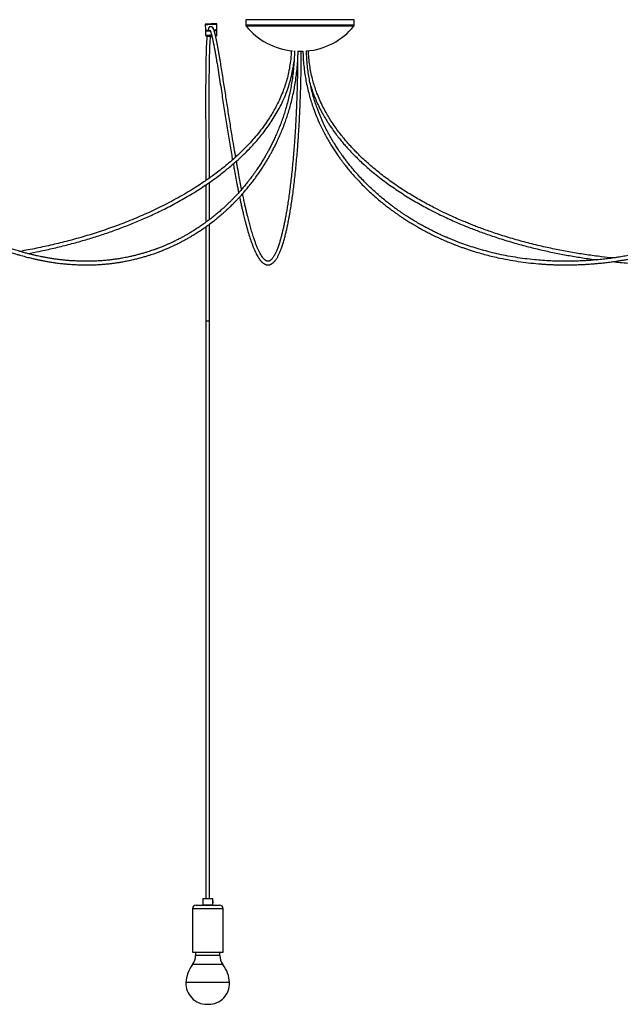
# Model space of a CAD drawing. Header units: millimetres. Extents: x 371 to 997, y 409 to 681.
# Tile 7 of 14: x 671 to 713, y 409 to 477. Entities that reach past the tile are written whole.
import ezdxf

# ---------------------------------------------------------------- set-up
doc = ezdxf.new("R2010")
doc.units = ezdxf.units.MM

msp = doc.modelspace()

# ---------------------------------------------------------------- linework, layer by layer
at = {"color": 7, "linetype": 'Continuous', "lineweight": 25}
for p, q in [((686.782, 476.756), (686.782, 476.37)), ((694.282, 476.756), (686.782, 476.756)), ((694.282, 476.37), (694.282, 476.756)), ((683.96, 476.437), (683.971, 476.037)), ((683.977, 475.995), (683.986, 475.699)), ((684.034, 476.005), (684.021, 475.997)), ((684.034, 476.017), (684.034, 476.005)), ((684.178, 475.994), (684.212, 475.996)), ((684.209, 476.137), (684.207, 476.135)), ((684.21, 476.036), (684.207, 476.135)), ((684.21, 476.087), (684.209, 476.137)), ((684.211, 476.088), (684.21, 476.087)), ((684.211, 476.036), (684.21, 476.036)), ((684.214, 475.995), (684.211, 476.088)), ((684.211, 476.036), (684.211, 476.039)), ((684.212, 476.024), (684.213, 476.012)), ((684.212, 475.995), (684.212, 475.996)), ((684.709, 476.049), (684.709, 476.054)), ((684.737, 476.034), (684.709, 476.049)), ((684.737, 476.028), (684.736, 476.056)), ((684.736, 476.056), (684.737, 476.034)), ((684.771, 476.06), (684.759, 476.46)), ((684.776, 475.722), (684.768, 476.019)), ((684.053, 475.626), (684.05, 475.627)), ((684.716, 475.646), (684.712, 475.645)), ((690.095, 474.588), (690.145, 474.585)), ((690.395, 474.574), (690.467, 474.574)), ((690.467, 474.574), (690.598, 474.574)), ((690.598, 474.574), (690.734, 474.576)), ((684.011, 455.901), (684.261, 455.901)), ((684.014, 455.901), (684.014, 415.901)), ((684.259, 415.901), (684.259, 455.901)), ((683.811, 415.901), (683.786, 415.876)), ((683.786, 415.876), (683.786, 415.476)), ((683.843, 415.876), (683.786, 415.876)), ((683.811, 415.901), (683.864, 415.901)), ((684.486, 415.876), (683.843, 415.876)), ((683.864, 415.901), (684.461, 415.901)), ((684.486, 415.876), (684.461, 415.901)), ((684.486, 415.476), (684.486, 415.876)), ((683.074, 415.201), (683.074, 412.201)), ((683.324, 415.451), (683.456, 415.451)), ((683.456, 415.451), (684.949, 415.451)), ((683.786, 415.476), (683.811, 415.451)), ((683.786, 415.476), (683.843, 415.476)), ((683.843, 415.476), (684.486, 415.476)), ((684.461, 415.451), (684.486, 415.476)), ((684.49, 415.676), (684.486, 415.702)), ((685.199, 412.201), (685.199, 415.201)), ((683.074, 412.201), (683.247, 412.201)), ((683.247, 412.201), (685.199, 412.201)), ((683.299, 412.201), (683.299, 411.966)), ((684.974, 411.966), (684.974, 412.201)), ((684.071, 408.581), (684.202, 408.581))]:
    msp.add_line(p, q, dxfattribs=at)
at = {"color": 8, "linetype": 'Continuous', "lineweight": 25}
for p, q in [((694.282, 476.37), (686.782, 476.37)), ((694.26, 476.306), (686.805, 476.306)), ((684.369, 475.701), (684.406, 475.702)), ((683.247, 415.201), (683.074, 415.201)), ((685.199, 415.201), (683.247, 415.201)), ((684.974, 411.966), (683.299, 411.966)), ((685.189, 411.329), (683.083, 411.329)), ((685.649, 410.082), (682.624, 410.082))]:
    msp.add_line(p, q, dxfattribs=at)
at = {"color": 7, "linetype": 'Continuous', "lineweight": 25, "flags": 128}
for points in [[(684.372, 476.458), (684.286, 476.456), (684.203, 476.453), (684.127, 476.449), (684.063, 476.446), (684.012, 476.443), (683.978, 476.44), (683.961, 476.438), (683.963, 476.436), (683.984, 476.434), (684.022, 476.434), (684.076, 476.434), (684.143, 476.434), (684.22, 476.436), (684.304, 476.438), (684.391, 476.44), (684.476, 476.443), (684.555, 476.446), (684.625, 476.449), (684.683, 476.453), (684.726, 476.456), (684.752, 476.458), (684.759, 476.46), (684.748, 476.462), (684.718, 476.463), (684.672, 476.463), (684.611, 476.463), (684.538, 476.462), (684.457, 476.46), (684.372, 476.458)], [(684.034, 476.002), (684.029, 476.002), (683.995, 475.999), (683.979, 475.996), (683.981, 475.994), (684.001, 475.993), (684.039, 475.992), (684.092, 475.992), (684.158, 475.993), (684.235, 475.994), (684.311, 475.996)], [(684.357, 476.447), (684.329, 476.446), (684.305, 476.446), (684.289, 476.446), (684.285, 476.446), (684.291, 476.447), (684.308, 476.448), (684.333, 476.449), (684.362, 476.45), (684.39, 476.451), (684.414, 476.451), (684.43, 476.451), (684.434, 476.451), (684.428, 476.45), (684.411, 476.449), (684.386, 476.448), (684.357, 476.447)], [(684.579, 476.005), (684.635, 476.008), (684.693, 476.011), (684.735, 476.014), (684.76, 476.017), (684.768, 476.019), (684.756, 476.02), (684.727, 476.021), (684.727, 476.021)]]:
    msp.add_lwpolyline(points, dxfattribs=at)
at = {"color": 8, "linetype": 'Continuous', "lineweight": 25, "flags": 128}
msp.add_lwpolyline([(684.712, 475.645), (684.701, 475.644), (684.679, 475.642)], dxfattribs=at)
at = {"color": 7, "linetype": 'Continuous', "lineweight": 25}
for centre, radius, start, end in [((684.103, 477.914), 1.882, 265.99015, 273.26072), ((684.004, 488.187), 12.194, 270.90566, 271.44248), ((684.533, 477.993), 1.947, 270.79911, 277.01068), ((686.882, 476.37), 0.1, 180, 219.35404), ((690.467, 479.309), 4.736, 219.35404, 264.37506), ((690.598, 479.309), 4.736, 274.67311, 320.64596), ((694.182, 476.37), 0.1, 320.64596, 0), ((683.324, 415.201), 0.25, 90, 180), ((684.949, 415.201), 0.25, 0, 90), ((682.249, 411.966), 1.05, 322.63184, 0), ((686.024, 411.966), 1.05, 180, 217.36816), ((684.875, 409.96), 2.255, 142.63184, 176.89623), ((683.397, 409.96), 2.255, 3.10377, 37.36816), ((684.071, 410.029), 1.448, 177.87986, 270), ((684.202, 410.029), 1.448, 270, 2.12014)]:
    msp.add_arc(centre, radius, start, end, dxfattribs=at)
at = {"color": 8, "linetype": 'Continuous', "lineweight": 25}
for centre, radius, start, end in [((684.159, 479.236), 3.541, 267.19405, 273.39814), ((684.168, 481.529), 5.904, 268.88698, 272.48723), ((684.656, 476.456), 0.744, 270.48839, 279.33876), ((684.226, 415.676), 0.264, 359.9045, 10.13027)]:
    msp.add_arc(centre, radius, start, end, dxfattribs=at)
at = {"color": 7, "linetype": 'Continuous', "lineweight": 25}
for points, knots in [([(649.388, 476.015), (649.407, 476.014), (649.457, 476.009), (649.531, 475.995), (649.622, 475.974), (649.724, 475.945), (649.847, 475.903), (649.985, 475.847), (650.141, 475.776), (650.306, 475.69), (650.475, 475.594), (650.638, 475.494), (650.795, 475.392), (650.942, 475.292), (651.13, 475.159), (651.368, 474.98), (651.663, 474.748), (651.97, 474.495), (652.424, 474.106), (653.011, 473.579), (653.73, 472.907), (654.627, 472.049), (655.708, 471), (656.978, 469.78), (658.011, 468.811), (658.805, 468.088), (659.357, 467.595), (659.912, 467.11), (660.47, 466.634), (661.039, 466.162), (661.626, 465.688), (662.156, 465.275), (662.623, 464.922), (663.016, 464.632), (663.398, 464.356), (663.757, 464.105), (664.063, 463.895), (664.32, 463.723), (664.532, 463.583), (664.735, 463.451), (664.942, 463.319), (665.173, 463.174), (665.432, 463.015), (665.72, 462.842), (666.035, 462.658), (666.372, 462.467), (666.724, 462.274), (667.082, 462.084), (667.415, 461.915), (667.722, 461.764), (668.003, 461.631), (668.284, 461.501), (668.565, 461.377), (668.846, 461.257), (669.122, 461.143), (669.382, 461.04), (669.614, 460.951), (669.81, 460.879), (669.972, 460.821), (670.089, 460.779), (670.174, 460.75), (670.246, 460.725), (670.333, 460.696), (670.441, 460.66), (670.575, 460.617), (670.738, 460.565), (670.925, 460.508), (671.12, 460.451), (671.312, 460.397), (671.497, 460.347), (671.675, 460.301), (671.845, 460.258), (672.032, 460.213), (672.233, 460.168), (672.456, 460.12), (672.687, 460.074), (672.936, 460.027), (673.205, 459.982), (673.494, 459.937), (673.769, 459.901), (674.027, 459.87), (674.262, 459.846), (674.495, 459.826), (674.713, 459.81), (674.914, 459.798), (675.094, 459.79), (675.252, 459.785), (675.382, 459.781), (675.479, 459.779), (675.557, 459.778), (675.634, 459.778), (675.729, 459.777), (675.847, 459.778), (675.986, 459.78), (676.147, 459.783), (676.323, 459.789), (676.505, 459.798), (676.683, 459.808), (676.854, 459.821), (677.059, 459.838), (677.294, 459.861), (677.554, 459.891), (677.805, 459.925), (678.064, 459.965), (678.343, 460.013), (678.645, 460.072), (678.94, 460.136), (679.224, 460.204), (679.491, 460.274), (679.754, 460.348), (679.998, 460.422), (680.209, 460.49), (680.383, 460.549), (680.522, 460.598), (680.629, 460.636), (680.723, 460.672), (680.829, 460.711), (680.954, 460.76), (681.101, 460.819), (681.266, 460.887), (681.447, 460.965), (681.636, 461.049), (681.82, 461.134), (682.025, 461.233), (682.248, 461.345), (682.485, 461.47), (682.713, 461.596), (682.949, 461.731), (683.207, 461.886), (683.49, 462.064), (683.796, 462.268), (684.125, 462.499), (684.442, 462.736), (684.73, 462.963), (684.974, 463.165), (685.191, 463.351), (685.381, 463.521), (685.545, 463.672), (685.687, 463.806), (685.817, 463.932), (685.945, 464.059), (686.079, 464.196), (686.226, 464.348), (686.387, 464.522), (686.567, 464.721), (686.763, 464.948), (686.977, 465.204), (687.196, 465.48), (687.414, 465.769), (687.62, 466.053), (687.811, 466.332), (687.984, 466.595), (688.14, 466.842), (688.279, 467.073), (688.403, 467.287), (688.522, 467.499), (688.642, 467.721), (688.772, 467.971), (688.909, 468.248), (689.054, 468.56), (689.207, 468.907), (689.365, 469.294), (689.51, 469.681), (689.642, 470.066), (689.761, 470.442), (689.879, 470.855), (689.993, 471.306), (690.094, 471.767), (690.181, 472.234), (690.254, 472.705), (690.316, 473.207), (690.362, 473.745), (690.39, 474.211), (690.394, 474.498), (690.395, 474.594)], [0, 0, 0, 0, 0.001384, 0.003475, 0.005125, 0.00777, 0.010488, 0.01362, 0.017275, 0.02122, 0.024954, 0.029007, 0.032617, 0.035906, 0.039323, 0.045809, 0.052812, 0.060269, 0.067791, 0.085501, 0.10282, 0.120211, 0.151185, 0.182162, 0.213175, 0.226433, 0.239712, 0.252999, 0.26627, 0.279662, 0.293541, 0.307925, 0.317036, 0.326339, 0.335422, 0.343744, 0.351285, 0.356655, 0.361531, 0.365949, 0.370619, 0.375799, 0.381801, 0.388375, 0.395526, 0.403258, 0.41135, 0.41943, 0.427489, 0.433805, 0.440107, 0.446393, 0.452663, 0.458916, 0.465151, 0.471123, 0.476225, 0.480565, 0.484141, 0.486952, 0.488326, 0.489794, 0.491713, 0.494084, 0.496906, 0.50059, 0.504836, 0.509227, 0.513453, 0.517512, 0.521405, 0.525131, 0.52869, 0.533637, 0.538314, 0.543317, 0.548747, 0.554606, 0.560892, 0.567605, 0.572557, 0.577716, 0.582949, 0.587716, 0.591961, 0.596021, 0.599453, 0.602259, 0.604439, 0.605768, 0.60738, 0.609447, 0.611967, 0.615006, 0.618516, 0.622477, 0.626472, 0.63033, 0.634051, 0.637635, 0.643696, 0.649323, 0.654569, 0.660124, 0.666197, 0.672785, 0.679881, 0.685493, 0.691381, 0.697407, 0.702797, 0.70743, 0.711314, 0.714294, 0.716617, 0.718365, 0.720586, 0.723597, 0.726706, 0.730356, 0.734538, 0.738831, 0.742935, 0.74685, 0.752625, 0.757945, 0.762814, 0.768109, 0.773968, 0.780426, 0.787468, 0.795077, 0.803231, 0.809621, 0.815387, 0.820537, 0.825082, 0.829036, 0.832407, 0.835385, 0.838512, 0.841794, 0.845314, 0.84936, 0.853855, 0.858853, 0.864336, 0.870286, 0.875975, 0.88162, 0.886836, 0.891636, 0.896033, 0.900038, 0.903661, 0.906913, 0.910645, 0.914564, 0.918912, 0.923674, 0.928835, 0.93438, 0.940422, 0.945083, 0.950096, 0.955454, 0.961156, 0.967207, 0.972524, 0.978107, 0.983979, 0.99017, 0.996722, 1, 1, 1, 1]), ([(690.145, 474.606), (690.144, 474.507), (690.14, 474.217), (690.112, 473.75), (690.065, 473.216), (690.003, 472.717), (689.93, 472.25), (689.843, 471.788), (689.742, 471.332), (689.628, 470.886), (689.51, 470.478), (689.392, 470.107), (689.261, 469.729), (689.117, 469.348), (688.961, 468.968), (688.81, 468.627), (688.666, 468.321), (688.531, 468.049), (688.403, 467.803), (688.277, 467.571), (688.143, 467.336), (687.995, 467.085), (687.827, 466.812), (687.636, 466.519), (687.423, 466.207), (687.194, 465.891), (686.962, 465.586), (686.738, 465.307), (686.528, 465.057), (686.334, 464.836), (686.158, 464.642), (686.001, 464.475), (685.86, 464.329), (685.728, 464.196), (685.602, 464.072), (685.467, 463.941), (685.31, 463.794), (685.12, 463.622), (684.899, 463.429), (684.647, 463.218), (684.37, 462.996), (684.083, 462.779), (683.803, 462.577), (683.538, 462.396), (683.288, 462.232), (683.053, 462.085), (682.835, 461.954), (682.628, 461.835), (682.42, 461.719), (682.197, 461.6), (681.954, 461.477), (681.725, 461.365), (681.512, 461.267), (681.326, 461.184), (681.148, 461.108), (680.989, 461.043), (680.853, 460.989), (680.743, 460.946), (680.658, 460.914), (680.587, 460.888), (680.515, 460.861), (680.429, 460.83), (680.311, 460.789), (680.159, 460.737), (679.968, 460.675), (679.746, 460.607), (679.503, 460.537), (679.253, 460.47), (679.009, 460.409), (678.728, 460.345), (678.416, 460.281), (678.081, 460.221), (677.773, 460.173), (677.474, 460.133), (677.162, 460.098), (676.882, 460.073), (676.639, 460.056), (676.441, 460.045), (676.242, 460.036), (676.054, 460.031), (675.899, 460.028), (675.776, 460.028), (675.682, 460.028), (675.605, 460.028), (675.541, 460.029), (675.465, 460.03), (675.36, 460.032), (675.215, 460.036), (675.036, 460.043), (674.825, 460.054), (674.582, 460.07), (674.319, 460.092), (674.05, 460.119), (673.79, 460.15), (673.528, 460.185), (673.267, 460.225), (673.008, 460.268), (672.768, 460.313), (672.545, 460.357), (672.332, 460.402), (672.107, 460.453), (671.858, 460.512), (671.583, 460.582), (671.332, 460.651), (671.11, 460.714), (670.93, 460.768), (670.76, 460.82), (670.609, 460.868), (670.481, 460.91), (670.375, 460.946), (670.291, 460.974), (670.217, 461), (670.14, 461.026), (670.05, 461.058), (669.932, 461.101), (669.783, 461.155), (669.6, 461.224), (669.393, 461.304), (669.169, 461.394), (668.937, 461.49), (668.702, 461.59), (668.331, 461.754), (667.821, 461.991), (667.282, 462.262), (666.847, 462.492), (666.522, 462.67), (666.208, 462.847), (665.914, 463.018), (665.642, 463.18), (665.392, 463.332), (665.167, 463.472), (664.967, 463.6), (664.781, 463.719), (664.594, 463.842), (664.393, 463.975), (664.175, 464.121), (663.942, 464.281), (663.693, 464.455), (663.428, 464.643), (663.023, 464.935), (662.492, 465.331), (661.852, 465.828), (661.223, 466.333), (660.601, 466.85), (659.978, 467.383), (659.359, 467.927), (658.743, 468.481), (658.072, 469.097), (657.348, 469.776), (656.57, 470.519), (655.793, 471.267), (655.017, 472.019), (654.24, 472.767), (653.456, 473.508), (652.829, 474.081), (652.36, 474.491), (652.056, 474.749), (651.758, 474.992), (651.473, 475.215), (651.205, 475.413), (650.985, 475.566), (650.801, 475.687), (650.642, 475.786), (650.468, 475.887), (650.286, 475.983), (650.126, 476.059), (649.997, 476.112), (649.9, 476.149), (649.809, 476.18), (649.721, 476.206), (649.628, 476.23), (649.541, 476.248), (649.482, 476.256), (649.459, 476.259)], [0, 0, 0, 0, 0.00341, 0.009958, 0.016141, 0.022001, 0.02757, 0.032873, 0.038905, 0.044587, 0.049922, 0.054909, 0.05954, 0.065539, 0.071063, 0.076198, 0.080929, 0.085237, 0.089108, 0.092912, 0.096755, 0.101093, 0.105943, 0.11132, 0.117245, 0.123613, 0.129956, 0.135843, 0.141254, 0.146264, 0.150738, 0.154661, 0.158104, 0.161364, 0.164463, 0.16748, 0.171397, 0.176015, 0.18135, 0.187416, 0.194233, 0.201212, 0.207814, 0.214019, 0.219815, 0.225298, 0.230334, 0.234922, 0.239587, 0.244682, 0.250214, 0.256187, 0.26033, 0.264664, 0.268806, 0.272405, 0.275457, 0.277958, 0.279808, 0.281191, 0.282727, 0.284672, 0.287027, 0.29063, 0.294908, 0.299866, 0.305489, 0.31116, 0.316584, 0.321758, 0.329915, 0.337343, 0.344034, 0.350334, 0.357199, 0.364682, 0.368884, 0.37326, 0.377801, 0.382028, 0.385658, 0.388092, 0.390156, 0.391851, 0.393175, 0.394404, 0.396877, 0.400079, 0.404012, 0.408678, 0.414076, 0.420072, 0.426096, 0.431838, 0.437298, 0.443429, 0.449157, 0.454483, 0.459405, 0.46396, 0.468681, 0.474376, 0.480501, 0.487053, 0.491114, 0.495297, 0.499141, 0.502482, 0.505372, 0.507739, 0.509584, 0.511018, 0.512694, 0.514722, 0.517099, 0.52063, 0.524727, 0.529386, 0.534553, 0.539815, 0.545091, 0.550378, 0.564979, 0.579659, 0.587177, 0.59471, 0.60197, 0.608728, 0.614986, 0.620749, 0.626018, 0.630564, 0.634684, 0.638932, 0.643607, 0.648706, 0.654121, 0.659936, 0.666146, 0.672739, 0.68847, 0.703648, 0.71827, 0.733347, 0.748281, 0.763229, 0.77816, 0.793088, 0.812169, 0.831206, 0.850282, 0.869342, 0.888396, 0.907456, 0.926704, 0.933989, 0.941292, 0.948472, 0.955183, 0.961417, 0.967211, 0.970462, 0.974086, 0.978035, 0.982256, 0.986318, 0.988647, 0.990733, 0.992635, 0.994507, 0.996359, 0.998533, 1, 1, 1, 1]), ([(684.006, 476.032), (684.011, 476.03), (684.02, 476.025), (684.029, 476.02), (684.034, 476.017)], [0, 0, 0, 0, 0.50001, 1, 1, 1, 1]), ([(684.009, 476.032), (684.011, 476.032), (684.014, 476.032), (684.056, 476.034), (684.071, 476.034)], [0, 0, 0, 0, 0.626925, 1, 1, 1, 1]), ([(684.036, 476.017), (684.039, 476.017), (684.047, 476.018), (684.115, 476.02), (684.182, 476.023), (684.212, 476.024)], [0, 0, 0, 0, 0.334664, 0.698123, 1, 1, 1, 1]), ([(684.036, 476.005), (684.04, 476.005), (684.047, 476.005), (684.115, 476.008), (684.182, 476.01), (684.213, 476.012)], [0, 0, 0, 0, 0.336623, 0.699012, 1, 1, 1, 1]), ([(684.207, 476.135), (684.208, 476.152), (684.21, 476.184), (684.232, 476.228), (684.267, 476.263), (684.313, 476.286), (684.363, 476.291), (684.412, 476.281), (684.454, 476.257), (684.487, 476.219), (684.504, 476.179), (684.506, 476.153), (684.507, 476.144)], [0, 0, 0, 0, 0.102127, 0.204073, 0.310644, 0.420771, 0.526107, 0.626269, 0.727938, 0.835561, 0.945489, 1, 1, 1, 1]), ([(684.209, 476.137), (684.21, 476.153), (684.212, 476.185), (684.232, 476.227), (684.254, 476.248), (684.265, 476.258)], [0, 0, 0, 0, 0.3388093, 0.6768166, 1, 1, 1, 1]), ([(684.211, 476.039), (684.211, 476.038), (684.211, 476.036), (684.212, 476.03), (684.212, 476.027), (684.212, 476.024)], [0, 0, 0, 0, 0.249999, 0.499998, 1, 1, 1, 1]), ([(684.213, 476.012), (684.213, 476.009), (684.213, 476.005), (684.212, 476), (684.212, 475.997), (684.212, 475.996)], [0, 0, 0, 0, 0.499995, 0.749997, 1, 1, 1, 1]), ([(686.073, 467.248), (686.067, 467.28), (686.023, 467.531), (685.941, 468.02), (685.81, 468.811), (685.663, 469.726), (685.501, 470.76), (685.339, 471.805), (685.177, 472.846), (685.054, 473.615), (684.97, 474.118), (684.926, 474.377), (684.881, 474.635), (684.834, 474.891), (684.786, 475.139), (684.747, 475.335), (684.716, 475.478), (684.694, 475.574), (684.674, 475.659), (684.655, 475.736), (684.638, 475.801), (684.621, 475.863), (684.603, 475.922), (684.583, 475.986), (684.56, 476.05), (684.536, 476.108), (684.511, 476.155), (684.489, 476.19), (684.468, 476.216), (684.448, 476.234), (684.43, 476.248), (684.4, 476.264), (684.363, 476.274), (684.312, 476.274), (684.264, 476.257), (684.241, 476.232), (684.234, 476.224)], [0, 0, 0, 0, 0.010293, 0.081071, 0.151912, 0.252955, 0.3542, 0.45526, 0.556404, 0.657622, 0.684338, 0.71124, 0.738973, 0.767318, 0.796015, 0.824378, 0.838049, 0.850666, 0.86229, 0.872977, 0.883347, 0.891508, 0.900874, 0.911332, 0.922755, 0.934915, 0.945778, 0.954446, 0.961447, 0.966902, 0.971021, 0.974615, 0.979556, 0.985687, 0.995537, 1, 1, 1, 1]), ([(684.286, 476.274), (684.284, 476.272), (684.267, 476.262), (684.249, 476.239), (684.242, 476.216), (684.24, 476.208)], [0, 0, 0, 0, 0.100424, 0.716382, 1, 1, 1, 1]), ([(684.288, 476.275), (684.284, 476.273), (684.274, 476.266), (684.268, 476.256), (684.263, 476.249)], [0, 0, 0, 0, 0.317769, 1, 1, 1, 1]), ([(684.298, 476.032), (684.298, 476.032), (684.294, 476.033), (684.304, 476.019), (684.314, 475.992), (684.333, 475.944), (684.356, 475.877), (684.382, 475.792), (684.406, 475.7), (684.43, 475.607), (684.45, 475.52), (684.468, 475.442), (684.484, 475.369), (684.502, 475.284), (684.524, 475.175), (684.552, 475.037), (684.585, 474.862), (684.624, 474.649), (684.668, 474.401), (684.712, 474.145), (684.775, 473.768), (684.858, 473.263), (684.958, 472.626), (685.085, 471.812), (685.238, 470.823), (685.418, 469.675), (685.568, 468.738), (685.689, 468.007), (685.774, 467.505), (685.829, 467.191), (685.853, 467.053)], [0, 0, 0, 0, 0.00131, 0.012735, 0.025364, 0.039258, 0.054523, 0.070572, 0.086326, 0.100685, 0.113416, 0.124319, 0.133402, 0.142496, 0.15789, 0.17471, 0.193042, 0.220014, 0.247836, 0.275617, 0.303208, 0.367575, 0.431853, 0.496072, 0.610786, 0.725386, 0.840147, 0.897408, 0.95477, 1, 1, 1, 1]), ([(684.566, 476.031), (684.579, 476.032), (684.629, 476.036), (684.689, 476.042), (684.702, 476.047), (684.709, 476.049)], [0, 0, 0, 0, 0.145344, 0.572672, 1, 1, 1, 1]), ([(684.572, 476.015), (684.589, 476.016), (684.648, 476.02), (684.715, 476.027), (684.729, 476.032), (684.737, 476.034)], [0, 0, 0, 0, 0.173714, 0.586857, 1, 1, 1, 1]), ([(684.574, 476.009), (684.591, 476.01), (684.649, 476.014), (684.709, 476.021), (684.745, 476.026), (684.736, 476.028), (684.735, 476.028)], [0, 0, 0, 0, 0.162544, 0.565412, 0.968281, 1, 1, 1, 1]), ([(684.717, 476.015), (684.719, 476.017), (684.725, 476.021), (684.731, 476.024), (684.736, 476.027)], [0, 0, 0, 0, 0.3079339, 1, 1, 1, 1]), ([(690.733, 474.582), (690.735, 474.504), (690.739, 474.247), (690.768, 473.825), (690.818, 473.326), (690.883, 472.86), (690.967, 472.392), (691.068, 471.927), (691.187, 471.469), (691.313, 471.045), (691.47, 470.575), (691.67, 470.051), (691.923, 469.474), (692.165, 468.987), (692.383, 468.583), (692.57, 468.259), (692.758, 467.953), (692.943, 467.666), (693.118, 467.409), (693.275, 467.187), (693.408, 467.006), (693.532, 466.842), (693.677, 466.654), (693.863, 466.423), (694.095, 466.146), (694.351, 465.856), (694.631, 465.554), (694.932, 465.244), (695.266, 464.92), (695.615, 464.599), (695.963, 464.297), (696.272, 464.043), (696.539, 463.833), (696.766, 463.659), (696.975, 463.505), (697.166, 463.368), (697.344, 463.244), (697.533, 463.115), (697.75, 462.971), (698.007, 462.806), (698.294, 462.63), (698.588, 462.456), (698.886, 462.287), (699.184, 462.125), (699.487, 461.968), (699.78, 461.822), (700.046, 461.695), (700.283, 461.587), (700.489, 461.495), (700.666, 461.419), (700.821, 461.354), (700.97, 461.292), (701.131, 461.228), (701.316, 461.155), (701.527, 461.076), (701.757, 460.991), (702.002, 460.906), (702.258, 460.82), (702.577, 460.717), (702.967, 460.6), (703.426, 460.474), (703.896, 460.356), (704.456, 460.23), (705.099, 460.105), (705.819, 459.991), (706.529, 459.902), (707.083, 459.852), (707.488, 459.823), (707.741, 459.808), (707.996, 459.796), (708.249, 459.787), (708.488, 459.782), (708.702, 459.778), (708.882, 459.777), (709.028, 459.778), (709.141, 459.778), (709.241, 459.779), (709.346, 459.781), (709.476, 459.784), (709.631, 459.788), (709.811, 459.794), (710.031, 459.803), (710.293, 459.816), (710.595, 459.835), (710.908, 459.859), (711.254, 459.89), (711.615, 459.928), (711.986, 459.972), (712.321, 460.017), (712.62, 460.061), (712.89, 460.104), (713.15, 460.147), (713.422, 460.196), (713.72, 460.252), (714.045, 460.318), (714.397, 460.394), (714.775, 460.48), (715.18, 460.579), (715.678, 460.709), (716.247, 460.869), (716.865, 461.057), (717.441, 461.245), (717.887, 461.4), (718.212, 461.518), (718.423, 461.596), (718.612, 461.667), (718.774, 461.729), (718.908, 461.781), (719.019, 461.825), (719.124, 461.867), (719.243, 461.914), (719.399, 461.978), (719.598, 462.059), (719.842, 462.162), (720.12, 462.281), (720.42, 462.413), (720.729, 462.552), (721.212, 462.775), (721.859, 463.086), (722.661, 463.493), (723.439, 463.909), (724.204, 464.337), (724.964, 464.78), (725.721, 465.239), (726.613, 465.8), (727.641, 466.475), (728.564, 467.109), (729.24, 467.587), (729.66, 467.887), (730.049, 468.169), (730.391, 468.42), (730.696, 468.645), (730.981, 468.856), (731.277, 469.078), (731.593, 469.316), (731.929, 469.571), (732.306, 469.858), (732.719, 470.176), (733.163, 470.519), (733.609, 470.864), (734.114, 471.257), (734.678, 471.696), (735.298, 472.177), (735.909, 472.648), (736.507, 473.104), (736.998, 473.471), (737.381, 473.753), (737.659, 473.954), (737.932, 474.148), (738.213, 474.344), (738.514, 474.549), (738.842, 474.765), (739.183, 474.981), (739.518, 475.182), (739.83, 475.358), (740.117, 475.508), (740.383, 475.636), (740.643, 475.749), (740.881, 475.839), (741.102, 475.91), (741.298, 475.961), (741.46, 475.994), (741.557, 476.005), (741.588, 476.008)], [0, 0, 0, 0, 0.0026786, 0.0087827, 0.0145318, 0.01996, 0.0250934, 0.0311237, 0.036747, 0.0419772, 0.0470814, 0.0548283, 0.06275, 0.0708715, 0.0757598, 0.0807278, 0.0856635, 0.0901333, 0.0945894, 0.0983386, 0.1013598, 0.1039492, 0.1068954, 0.1113646, 0.1165071, 0.1223202, 0.1280966, 0.1344449, 0.1413845, 0.1487987, 0.15585, 0.162371, 0.16718, 0.1716254, 0.1756976, 0.1793883, 0.18269, 0.1859454, 0.1902707, 0.1951345, 0.2005465, 0.2065172, 0.2117031, 0.2172589, 0.2230932, 0.2285336, 0.2334419, 0.2377354, 0.2414986, 0.2447253, 0.2474099, 0.2499463, 0.2528133, 0.2561614, 0.2599946, 0.2642144, 0.2686145, 0.2731903, 0.2779429, 0.2857712, 0.2940432, 0.3024725, 0.3107522, 0.3238327, 0.3364863, 0.3488136, 0.3612653, 0.365688, 0.3701309, 0.3745937, 0.379076, 0.3834418, 0.3871749, 0.3903216, 0.3928806, 0.3948509, 0.396284, 0.398122, 0.4003993, 0.4031163, 0.4062736, 0.4098716, 0.4146788, 0.4200996, 0.4257741, 0.4311498, 0.438299, 0.4448225, 0.4507194, 0.4559888, 0.4606304, 0.4649747, 0.4697562, 0.4750216, 0.4807701, 0.4870005, 0.4937114, 0.5009006, 0.50854, 0.5202895, 0.5313288, 0.5416587, 0.551281, 0.5553629, 0.5592505, 0.5626772, 0.5656073, 0.5680422, 0.5699526, 0.5716397, 0.5737769, 0.5763995, 0.5801528, 0.5845895, 0.5897059, 0.5953701, 0.6010374, 0.6066464, 0.6219135, 0.6367256, 0.6510873, 0.6653178, 0.6795881, 0.6938822, 0.7081841, 0.7303607, 0.7527427, 0.7614436, 0.7695815, 0.7771278, 0.7840958, 0.7895639, 0.7949494, 0.8007439, 0.8069391, 0.8135194, 0.820467, 0.8290962, 0.8378902, 0.8466583, 0.8553873, 0.867762, 0.8799856, 0.8920106, 0.9037889, 0.9152013, 0.9208134, 0.9262199, 0.9314238, 0.936679, 0.9425015, 0.9488322, 0.9555805, 0.9619631, 0.9678699, 0.9732124, 0.9780335, 0.9826446, 0.9876053, 0.9911409, 0.9947542, 0.9983119, 1, 1, 1, 1]), ([(741.586, 476.26), (741.556, 476.257), (741.415, 476.242), (741.164, 476.189), (740.843, 476.092), (740.539, 475.977), (740.245, 475.848), (739.944, 475.701), (739.617, 475.526), (739.275, 475.329), (738.934, 475.12), (738.613, 474.914), (738.313, 474.715), (738.038, 474.527), (737.78, 474.346), (737.446, 474.109), (737.02, 473.799), (736.495, 473.408), (735.95, 472.995), (735.395, 472.568), (734.645, 471.987), (733.7, 471.251), (732.793, 470.548), (732.12, 470.031), (731.695, 469.707), (731.298, 469.406), (730.929, 469.13), (730.582, 468.871), (730.237, 468.617), (729.874, 468.351), (729.48, 468.065), (728.93, 467.672), (728.232, 467.183), (727.398, 466.615), (726.562, 466.066), (725.726, 465.536), (724.893, 465.028), (724.062, 464.543), (723.229, 464.079), (722.379, 463.628), (721.713, 463.294), (721.236, 463.064), (720.961, 462.934), (720.682, 462.805), (720.4, 462.678), (720.122, 462.555), (719.862, 462.442), (719.631, 462.344), (719.433, 462.262), (719.263, 462.192), (719.121, 462.135), (719.004, 462.088), (718.896, 462.045), (718.778, 461.999), (718.634, 461.943), (718.462, 461.878), (718.241, 461.795), (717.975, 461.698), (717.668, 461.589), (717.331, 461.473), (716.963, 461.352), (716.563, 461.226), (716.143, 461.1), (715.706, 460.976), (715.264, 460.858), (714.81, 460.745), (714.362, 460.642), (713.93, 460.549), (713.538, 460.472), (713.223, 460.414), (712.973, 460.371), (712.765, 460.337), (712.543, 460.302), (712.298, 460.267), (711.998, 460.226), (711.636, 460.181), (711.206, 460.136), (710.808, 460.101), (710.462, 460.077), (710.193, 460.061), (709.951, 460.049), (709.739, 460.041), (709.557, 460.036), (709.405, 460.032), (709.281, 460.03), (709.179, 460.029), (709.075, 460.028), (708.949, 460.027), (708.79, 460.028), (708.599, 460.03), (708.38, 460.034), (708.145, 460.041), (707.607, 460.063), (706.931, 460.111), (706.114, 460.204), (705.445, 460.301), (704.794, 460.416), (704.161, 460.55), (703.556, 460.697), (702.965, 460.86), (702.407, 461.032), (701.962, 461.183), (701.623, 461.306), (701.389, 461.395), (701.186, 461.475), (701.02, 461.542), (700.869, 461.605), (700.711, 461.671), (700.524, 461.753), (700.306, 461.851), (700.057, 461.967), (699.779, 462.101), (699.479, 462.253), (699.176, 462.413), (698.859, 462.589), (698.541, 462.772), (698.229, 462.962), (697.968, 463.127), (697.755, 463.267), (697.582, 463.383), (697.417, 463.498), (697.246, 463.618), (697.059, 463.753), (696.856, 463.905), (696.625, 464.082), (696.368, 464.287), (696.083, 464.524), (695.783, 464.785), (695.481, 465.062), (695.164, 465.367), (694.849, 465.686), (694.544, 466.014), (694.277, 466.318), (694.046, 466.593), (693.85, 466.839), (693.702, 467.031), (693.585, 467.187), (693.482, 467.328), (693.362, 467.497), (693.217, 467.707), (693.047, 467.964), (692.858, 468.266), (692.665, 468.592), (692.479, 468.929), (692.248, 469.375), (691.986, 469.939), (691.749, 470.536), (691.576, 471.043), (691.447, 471.466), (691.326, 471.921), (691.223, 472.385), (691.138, 472.851), (691.07, 473.317), (691.019, 473.818), (690.989, 474.248), (690.985, 474.512), (690.983, 474.597)], [0, 0, 0, 0, 0.001532, 0.007284, 0.013063, 0.018545, 0.02364, 0.029065, 0.035123, 0.041872, 0.048317, 0.054458, 0.060219, 0.065534, 0.070372, 0.075195, 0.084922, 0.095295, 0.106038, 0.117, 0.128145, 0.150426, 0.173015, 0.181893, 0.190262, 0.198083, 0.205328, 0.21197, 0.218482, 0.225573, 0.233258, 0.241548, 0.257683, 0.273835, 0.289876, 0.305804, 0.321717, 0.337318, 0.35287, 0.368645, 0.384963, 0.390004, 0.395094, 0.400234, 0.405423, 0.410659, 0.415596, 0.419728, 0.42335, 0.42646, 0.429055, 0.431135, 0.432851, 0.434968, 0.437591, 0.440722, 0.444362, 0.449673, 0.455239, 0.461054, 0.467964, 0.475197, 0.482753, 0.490632, 0.498776, 0.506556, 0.515035, 0.522764, 0.52974, 0.535961, 0.539589, 0.543117, 0.547048, 0.551402, 0.556177, 0.563067, 0.570678, 0.579008, 0.584238, 0.589032, 0.593306, 0.59706, 0.600297, 0.602971, 0.605147, 0.606825, 0.608416, 0.610671, 0.613487, 0.616862, 0.620796, 0.625092, 0.629379, 0.649341, 0.66102, 0.672831, 0.685032, 0.695763, 0.706756, 0.717587, 0.727659, 0.736978, 0.741782, 0.746108, 0.74981, 0.752894, 0.755231, 0.758119, 0.761562, 0.765555, 0.770177, 0.775352, 0.781069, 0.786913, 0.792375, 0.798956, 0.804903, 0.810227, 0.813889, 0.817199, 0.820237, 0.823534, 0.827185, 0.831184, 0.835524, 0.840845, 0.846577, 0.852705, 0.859135, 0.86524, 0.872556, 0.87913, 0.88499, 0.890161, 0.894638, 0.898409, 0.900431, 0.902855, 0.905731, 0.909047, 0.913418, 0.918341, 0.923506, 0.928582, 0.933573, 0.943142, 0.952439, 0.957619, 0.962856, 0.968483, 0.974528, 0.979681, 0.985138, 0.990927, 0.997086, 1, 1, 1, 1]), ([(683.987, 475.699), (683.987, 475.696), (683.986, 475.685), (683.993, 475.667), (684.006, 475.649), (684.02, 475.638), (684.033, 475.631), (684.043, 475.628), (684.05, 475.627), (684.055, 475.626), (684.057, 475.626), (684.058, 475.626)], [0, 0, 0, 0, 0.064623, 0.255854, 0.409421, 0.540045, 0.650982, 0.740972, 0.826127, 0.948823, 1, 1, 1, 1]), ([(684.083, 475.622), (684.082, 475.612), (684.075, 475.543), (684.063, 475.39), (684.05, 475.166), (684.037, 474.891), (684.025, 474.565), (684.014, 474.142), (684.005, 473.663), (683.999, 473.13), (683.994, 472.501), (683.992, 471.777), (683.992, 470.963), (683.993, 470.15), (683.995, 469.339), (683.998, 468.53), (684, 467.725), (684.003, 466.938), (684.005, 466.287), (684.006, 465.852), (684.006, 465.669), (684.006, 465.619)], [0, 0, 0, 0, 0.004646, 0.032997, 0.060438, 0.087159, 0.126102, 0.164809, 0.216951, 0.269186, 0.321903, 0.401193, 0.480193, 0.559459, 0.63817, 0.71693, 0.795514, 0.873018, 0.946523, 0.985467, 1, 1, 1, 1]), ([(684.057, 475.626), (684.089, 475.621), (684.151, 475.611), (684.237, 475.604), (684.304, 475.6), (684.349, 475.599), (684.374, 475.599), (684.382, 475.599), (684.384, 475.599)], [0, 0, 0, 0, 0.2952295, 0.5590385, 0.7660095, 0.8957387, 0.9690741, 1, 1, 1, 1]), ([(684.256, 465.793), (684.256, 465.872), (684.255, 466.328), (684.252, 467.161), (684.248, 468.295), (684.245, 469.433), (684.242, 470.575), (684.241, 471.519), (684.243, 472.261), (684.246, 472.801), (684.25, 473.293), (684.256, 473.734), (684.264, 474.126), (684.273, 474.51), (684.285, 474.839), (684.297, 475.114), (684.31, 475.334), (684.322, 475.497), (684.33, 475.577), (684.332, 475.6)], [0, 0, 0, 0, 0.023453, 0.135342, 0.247764, 0.360432, 0.473662, 0.587044, 0.640812, 0.694173, 0.747714, 0.787684, 0.827227, 0.867063, 0.907216, 0.934145, 0.961342, 0.989085, 1, 1, 1, 1]), ([(684.384, 475.599), (684.387, 475.599), (684.393, 475.6), (684.41, 475.6), (684.424, 475.602), (684.431, 475.602)], [0, 0, 0, 0, 0.195171, 0.584426, 1, 1, 1, 1]), ([(684.679, 475.639), (684.714, 475.646), (684.752, 475.653), (684.788, 475.664), (684.79, 475.665)], [0, 0, 0, 0, 0.947023, 1, 1, 1, 1]), ([(684.706, 475.644), (684.708, 475.645), (684.712, 475.645), (684.72, 475.647), (684.732, 475.651), (684.747, 475.659), (684.763, 475.675), (684.775, 475.697), (684.776, 475.714), (684.776, 475.722)], [0, 0, 0, 0, 0.124839, 0.261174, 0.360253, 0.485595, 0.64149, 0.820167, 1, 1, 1, 1]), ([(689.919, 474.609), (689.917, 474.511), (689.91, 474.224), (689.859, 473.763), (689.774, 473.237), (689.661, 472.747), (689.529, 472.29), (689.372, 471.838), (689.191, 471.395), (688.989, 470.963), (688.782, 470.571), (688.575, 470.216), (688.335, 469.836), (688.054, 469.428), (687.716, 468.984), (687.358, 468.552), (686.974, 468.127), (686.565, 467.707), (686.141, 467.304), (685.716, 466.927), (685.304, 466.584), (684.913, 466.275), (684.544, 465.999), (684.202, 465.753), (683.873, 465.525), (683.494, 465.274), (683.043, 464.988), (682.505, 464.665), (681.919, 464.334), (681.139, 463.92), (680.175, 463.451), (679.039, 462.956), (677.903, 462.512), (676.765, 462.113), (675.622, 461.755), (674.491, 461.441), (673.374, 461.164), (672.261, 460.926), (671.507, 460.776), (671.121, 460.714), (671.116, 460.713)], [0, 0, 0, 0, 0.011552, 0.033681, 0.054515, 0.074202, 0.09285, 0.110541, 0.130571, 0.149328, 0.166817, 0.18303, 0.197941, 0.220098, 0.241856, 0.264097, 0.286843, 0.310112, 0.333921, 0.356645, 0.378021, 0.397942, 0.416329, 0.433111, 0.448458, 0.464276, 0.487539, 0.512605, 0.539529, 0.568368, 0.618696, 0.668461, 0.71748, 0.765672, 0.813773, 0.861917, 0.907274, 0.952694, 0.999403, 1, 1, 1, 1]), ([(686.343, 464.476), (686.355, 464.417), (686.384, 464.282), (686.424, 464.097), (686.463, 463.921), (686.495, 463.777), (686.525, 463.647), (686.553, 463.524), (686.585, 463.387), (686.624, 463.227), (686.669, 463.042), (686.719, 462.844), (686.773, 462.636), (686.83, 462.424), (686.915, 462.12), (687.027, 461.747), (687.148, 461.388), (687.249, 461.115), (687.33, 460.912), (687.409, 460.731), (687.486, 460.57), (687.561, 460.428), (687.619, 460.328), (687.662, 460.261), (687.689, 460.219), (687.716, 460.181), (687.742, 460.145), (687.77, 460.109), (687.799, 460.073), (687.83, 460.037), (687.865, 460), (687.903, 459.963), (687.943, 459.927), (687.989, 459.891), (688.037, 459.859), (688.086, 459.832), (688.131, 459.812), (688.172, 459.798), (688.21, 459.788), (688.245, 459.782), (688.278, 459.778), (688.31, 459.777), (688.342, 459.778), (688.377, 459.782), (688.413, 459.788), (688.448, 459.798), (688.484, 459.81), (688.524, 459.827), (688.566, 459.85), (688.61, 459.878), (688.653, 459.91), (688.695, 459.947), (688.733, 459.984), (688.768, 460.023), (688.8, 460.06), (688.828, 460.096), (688.861, 460.14), (688.897, 460.194), (688.94, 460.263), (688.984, 460.339), (689.028, 460.422), (689.072, 460.513), (689.118, 460.614), (689.162, 460.719), (689.205, 460.829), (689.247, 460.942), (689.291, 461.066), (689.336, 461.204), (689.382, 461.354), (689.427, 461.51), (689.47, 461.668), (689.51, 461.819), (689.546, 461.965), (689.579, 462.102), (689.608, 462.23), (689.634, 462.348), (689.659, 462.46), (689.686, 462.59), (689.718, 462.749), (689.756, 462.946), (689.798, 463.169), (689.849, 463.464), (689.911, 463.837), (689.98, 464.293), (690.047, 464.778), (690.112, 465.286), (690.173, 465.816), (690.231, 466.364), (690.285, 466.922), (690.335, 467.485), (690.371, 467.944), (690.397, 468.304), (690.416, 468.573), (690.437, 468.882), (690.458, 469.225), (690.48, 469.597), (690.501, 470), (690.522, 470.444), (690.543, 470.931), (690.562, 471.433), (690.578, 471.944), (690.591, 472.46), (690.602, 472.965), (690.61, 473.452), (690.615, 473.918), (690.618, 474.295), (690.618, 474.517), (690.618, 474.575)], [0, 0, 0, 0, 0.008539, 0.019854, 0.028008, 0.035504, 0.042337, 0.048576, 0.055138, 0.064501, 0.074871, 0.086256, 0.098664, 0.111914, 0.125214, 0.156397, 0.187309, 0.20555, 0.223356, 0.240588, 0.257237, 0.273295, 0.288609, 0.294456, 0.300151, 0.305694, 0.311084, 0.316459, 0.322378, 0.328514, 0.335188, 0.342399, 0.350147, 0.358306, 0.368039, 0.376787, 0.38455, 0.391341, 0.397567, 0.403437, 0.408953, 0.414015, 0.419196, 0.424966, 0.431323, 0.436728, 0.442551, 0.449288, 0.457054, 0.464852, 0.473133, 0.480925, 0.488166, 0.494859, 0.501006, 0.506609, 0.511671, 0.520385, 0.529274, 0.538352, 0.547616, 0.557062, 0.566783, 0.5772, 0.585898, 0.59504, 0.604618, 0.614621, 0.625041, 0.635486, 0.645188, 0.654136, 0.66234, 0.669811, 0.676559, 0.682596, 0.687953, 0.693394, 0.701587, 0.710586, 0.720368, 0.730905, 0.747739, 0.764894, 0.781767, 0.798341, 0.814601, 0.830442, 0.845683, 0.860048, 0.873871, 0.879284, 0.885435, 0.89241, 0.900178, 0.907902, 0.916239, 0.92517, 0.934689, 0.944796, 0.953679, 0.963005, 0.972814, 0.980525, 0.988576, 0.997006, 1, 1, 1, 1]), ([(712.214, 460.256), (711.951, 460.283), (711.344, 460.346), (710.409, 460.474), (709.405, 460.633), (708.406, 460.819), (707.56, 460.999), (706.866, 461.162), (706.328, 461.297), (705.787, 461.442), (705.246, 461.596), (704.717, 461.756), (704.212, 461.917), (703.744, 462.075), (703.312, 462.227), (702.916, 462.373), (702.554, 462.511), (702.213, 462.647), (701.841, 462.799), (701.412, 462.982), (700.913, 463.205), (700.366, 463.463), (699.685, 463.803), (698.895, 464.23), (698.021, 464.748), (697.168, 465.305), (696.473, 465.806), (695.932, 466.229), (695.544, 466.55), (695.193, 466.857), (694.88, 467.144), (694.604, 467.41), (694.363, 467.653), (694.146, 467.881), (693.944, 468.103), (693.739, 468.336), (693.52, 468.597), (693.279, 468.901), (693.018, 469.252), (692.771, 469.612), (692.54, 469.975), (692.328, 470.337), (692.113, 470.74), (691.901, 471.187), (691.719, 471.629), (691.567, 472.056), (691.442, 472.462), (691.332, 472.895), (691.239, 473.356), (691.169, 473.848), (691.128, 474.268), (691.122, 474.524), (691.121, 474.606)], [0, 0, 0, 0, 0.029551, 0.068103, 0.105396, 0.143005, 0.181398, 0.201801, 0.222393, 0.243163, 0.2641, 0.284975, 0.304628, 0.322906, 0.33983, 0.35542, 0.369697, 0.382692, 0.39614, 0.414088, 0.434247, 0.456542, 0.480885, 0.51803, 0.555235, 0.592374, 0.629352, 0.648628, 0.667064, 0.683881, 0.699138, 0.712887, 0.725179, 0.736055, 0.746722, 0.757338, 0.769327, 0.783132, 0.798683, 0.815935, 0.8294, 0.844168, 0.860211, 0.877509, 0.896061, 0.910094, 0.924804, 0.940234, 0.956446, 0.973523, 0.99157, 1, 1, 1, 1]), ([(671.669, 460.561), (671.933, 460.611), (672.537, 460.725), (673.474, 460.933), (674.476, 461.179), (675.439, 461.444), (676.366, 461.724), (677.26, 462.019), (678.145, 462.338), (679.022, 462.682), (679.899, 463.056), (680.643, 463.401), (681.26, 463.706), (681.748, 463.959), (682.237, 464.226), (682.725, 464.505), (683.209, 464.797), (683.673, 465.092), (684.118, 465.389), (684.532, 465.68), (684.916, 465.963), (685.257, 466.227), (685.576, 466.484), (685.902, 466.758), (686.255, 467.071), (686.635, 467.427), (686.975, 467.768), (687.276, 468.088), (687.543, 468.387), (687.827, 468.725), (688.116, 469.093), (688.402, 469.489), (688.683, 469.911), (688.96, 470.374), (689.228, 470.878), (689.464, 471.393), (689.668, 471.915), (689.838, 472.441), (689.968, 472.953), (690.061, 473.422), (690.097, 473.705), (690.114, 473.838)], [0, 0, 0, 0, 0.0336763, 0.0771591, 0.1203072, 0.1631207, 0.2023676, 0.2416577, 0.2809453, 0.3201827, 0.3595837, 0.4001061, 0.4226819, 0.4455625, 0.4687246, 0.4921439, 0.5157951, 0.5390887, 0.5606669, 0.5824125, 0.6021384, 0.6199082, 0.6359986, 0.6530198, 0.6728497, 0.6944279, 0.7176668, 0.7324001, 0.7488834, 0.7671225, 0.7870502, 0.806578, 0.8274083, 0.8495115, 0.8728753, 0.8975122, 0.9190492, 0.9415627, 0.9651529, 0.9836364, 1, 1, 1, 1]), ([(690.363, 473.814), (690.363, 473.793), (690.362, 473.596), (690.356, 473.238), (690.348, 472.749), (690.337, 472.295), (690.325, 471.847), (690.311, 471.409), (690.295, 470.985), (690.279, 470.602), (690.263, 470.256), (690.246, 469.912), (690.228, 469.565), (690.207, 469.207), (690.185, 468.863), (690.163, 468.525), (690.139, 468.194), (690.114, 467.869), (690.08, 467.442), (690.035, 466.927), (689.978, 466.343), (689.919, 465.79), (689.858, 465.27), (689.795, 464.778), (689.729, 464.307), (689.667, 463.896), (689.608, 463.536), (689.554, 463.223), (689.498, 462.923), (689.442, 462.645), (689.389, 462.397), (689.344, 462.195), (689.305, 462.032), (689.273, 461.903), (689.243, 461.785), (689.212, 461.669), (689.178, 461.549), (689.141, 461.422), (689.101, 461.291), (689.057, 461.156), (689.01, 461.022), (688.963, 460.894), (688.915, 460.777), (688.861, 460.652), (688.801, 460.526), (688.735, 460.406), (688.679, 460.317), (688.632, 460.25), (688.592, 460.201), (688.554, 460.159), (688.518, 460.124), (688.486, 460.097), (688.455, 460.075), (688.427, 460.059), (688.399, 460.045), (688.37, 460.035), (688.34, 460.029), (688.308, 460.027), (688.276, 460.03), (688.249, 460.036), (688.225, 460.044), (688.205, 460.053), (688.185, 460.063), (688.161, 460.077), (688.131, 460.097), (688.089, 460.13), (688.04, 460.177), (687.984, 460.24), (687.92, 460.324), (687.846, 460.434), (687.764, 460.576), (687.678, 460.744), (687.59, 460.937), (687.502, 461.153), (687.414, 461.388), (687.335, 461.616), (687.266, 461.829), (687.207, 462.019), (687.15, 462.21), (687.097, 462.398), (687.046, 462.584), (686.998, 462.765), (686.952, 462.942), (686.902, 463.139), (686.847, 463.365), (686.784, 463.633), (686.717, 463.928), (686.647, 464.246), (686.592, 464.506), (686.559, 464.664), (686.551, 464.705)], [0, 0, 0, 0, 0.001076, 0.010242, 0.018883, 0.027044, 0.034759, 0.043455, 0.051555, 0.059061, 0.06597, 0.07227, 0.080212, 0.087754, 0.095361, 0.103038, 0.110787, 0.118609, 0.126505, 0.14251, 0.158639, 0.174816, 0.19101, 0.207192, 0.223738, 0.240868, 0.253774, 0.266992, 0.280522, 0.294026, 0.306541, 0.317968, 0.32616, 0.333641, 0.340416, 0.347404, 0.35516, 0.363694, 0.373016, 0.383136, 0.394062, 0.405208, 0.416088, 0.426692, 0.442784, 0.458154, 0.472849, 0.4828, 0.492557, 0.502115, 0.511417, 0.520259, 0.528618, 0.537207, 0.546029, 0.555761, 0.565873, 0.57599, 0.586112, 0.596044, 0.603479, 0.609975, 0.61554, 0.620966, 0.630269, 0.640521, 0.653806, 0.667673, 0.682064, 0.700587, 0.719753, 0.739541, 0.759813, 0.780067, 0.800244, 0.820335, 0.834093, 0.847677, 0.860667, 0.873034, 0.884779, 0.895906, 0.906418, 0.916527, 0.930216, 0.944923, 0.960625, 0.977209, 0.994017, 1, 1, 1, 1]), ([(691.279, 472.15), (691.284, 472.133), (691.332, 471.962), (691.454, 471.626), (691.641, 471.157), (691.853, 470.703), (692.067, 470.291), (692.28, 469.921), (692.512, 469.549), (692.761, 469.181), (693.026, 468.82), (693.271, 468.507), (693.494, 468.237), (693.701, 467.999), (693.903, 467.776), (694.122, 467.542), (694.374, 467.286), (694.668, 466.999), (695.006, 466.688), (695.389, 466.353), (695.814, 466.003), (696.268, 465.651), (696.868, 465.211), (697.62, 464.704), (698.531, 464.149), (699.334, 463.706), (700.004, 463.363), (700.521, 463.113), (701, 462.892), (701.444, 462.696), (701.852, 462.524), (702.239, 462.366), (702.615, 462.22), (703.005, 462.073), (703.418, 461.924), (703.866, 461.769), (704.351, 461.609), (704.868, 461.448), (705.545, 461.248), (706.367, 461.026), (707.325, 460.794), (708.271, 460.591), (709.205, 460.415), (710.141, 460.262), (710.775, 460.17), (711.101, 460.13), (711.109, 460.129)], [0, 0, 0, 0, 0.002079, 0.020803, 0.041955, 0.061705, 0.080059, 0.097004, 0.112513, 0.132335, 0.150219, 0.166195, 0.180194, 0.192365, 0.204354, 0.216521, 0.23123, 0.247863, 0.266486, 0.287174, 0.309996, 0.333765, 0.357613, 0.401482, 0.445451, 0.489405, 0.515077, 0.538927, 0.560854, 0.580789, 0.599477, 0.615968, 0.633038, 0.649827, 0.6681, 0.687878, 0.709184, 0.732041, 0.755768, 0.797696, 0.838975, 0.879545, 0.91935, 0.958602, 0.998916, 1, 1, 1, 1]), ([(685.904, 466.763), (685.924, 466.65), (685.976, 466.358), (686.061, 465.897), (686.145, 465.459), (686.215, 465.102), (686.255, 464.901), (686.277, 464.794), (686.28, 464.778)], [0, 0, 0, 0, 0.1619605, 0.4168714, 0.6821117, 0.8263244, 0.9734104, 1, 1, 1, 1]), ([(686.488, 465.013), (686.486, 465.021), (686.453, 465.183), (686.389, 465.513), (686.286, 466.054), (686.198, 466.536), (686.14, 466.862), (686.124, 466.958)], [0, 0, 0, 0, 0.014285, 0.269792, 0.525187, 0.860746, 1, 1, 1, 1]), ([(712.21, 460.003), (712.378, 459.986), (712.732, 459.951), (713.279, 459.906), (713.851, 459.866), (714.425, 459.834), (714.94, 459.811), (715.379, 459.796), (715.735, 459.788), (716.049, 459.782), (716.321, 459.779), (716.553, 459.778), (716.755, 459.777), (716.936, 459.778), (717.122, 459.779), (717.333, 459.781), (717.584, 459.785), (717.877, 459.791), (718.209, 459.801), (718.579, 459.813), (718.974, 459.83), (719.382, 459.851), (720.129, 459.896), (721.199, 459.98), (722.528, 460.121), (723.77, 460.284), (724.935, 460.464), (726.082, 460.666), (727.335, 460.914), (728.702, 461.217), (730.195, 461.589), (731.492, 461.947), (732.593, 462.274), (733.481, 462.552), (734.347, 462.836), (735.199, 463.128), (736.034, 463.426), (736.862, 463.733), (737.681, 464.047), (738.508, 464.375), (739.352, 464.721), (740.214, 465.085), (741.097, 465.469), (742.082, 465.912), (742.877, 466.277), (743.367, 466.512), (743.471, 466.562)], [0, 0, 0, 0, 0.015665, 0.033201, 0.051028, 0.069143, 0.086707, 0.099064, 0.110124, 0.119882, 0.128334, 0.135477, 0.141507, 0.147081, 0.152367, 0.158876, 0.166679, 0.175775, 0.186168, 0.197639, 0.210259, 0.223027, 0.235689, 0.280032, 0.32297, 0.360104, 0.396588, 0.432674, 0.468347, 0.515286, 0.562701, 0.611084, 0.640021, 0.669085, 0.697244, 0.724325, 0.752368, 0.779183, 0.805922, 0.833311, 0.861322, 0.889993, 0.919562, 0.950007, 0.989435, 1, 1, 1, 1]), ([(684.007, 465.317), (684.007, 465.22), (684.008, 465.002), (684.008, 464.677), (684.009, 464.329), (684.01, 463.964), (684.01, 463.554), (684.011, 463.138), (684.011, 462.857), (684.011, 462.729)], [0, 0, 0, 0, 0.113331, 0.251966, 0.37661, 0.517343, 0.675135, 0.851135, 1, 1, 1, 1]), ([(684.261, 462.916), (684.261, 462.949), (684.261, 463.224), (684.26, 463.747), (684.259, 464.492), (684.258, 465.075), (684.257, 465.409), (684.257, 465.489)], [0, 0, 0, 0, 0.038413, 0.320438, 0.609911, 0.9071, 1, 1, 1, 1]), ([(684.011, 462.421), (684.011, 462.355), (684.012, 462.12), (684.012, 461.7), (684.012, 461.145), (684.012, 460.541), (684.012, 459.936), (684.012, 459.333), (684.012, 458.736), (684.011, 458.096), (684.011, 457.41), (684.011, 456.673), (684.011, 456.164), (684.011, 455.901)], [0, 0, 0, 0, 0.03052, 0.108374, 0.19321, 0.285615, 0.386251, 0.471616, 0.563018, 0.660968, 0.766027, 0.878812, 1, 1, 1, 1]), ([(684.261, 455.901), (684.261, 456.137), (684.261, 456.593), (684.261, 457.255), (684.261, 457.873), (684.262, 458.45), (684.262, 459.039), (684.262, 459.635), (684.262, 460.234), (684.262, 460.794), (684.262, 461.317), (684.262, 461.804), (684.261, 462.227), (684.261, 462.489), (684.261, 462.604)], [0, 0, 0, 0, 0.105649, 0.204222, 0.296246, 0.382201, 0.462524, 0.559853, 0.649004, 0.730668, 0.810501, 0.88299, 0.948662, 1, 1, 1, 1]), ([(684.486, 415.577), (684.491, 415.585), (684.502, 415.602), (684.511, 415.64), (684.514, 415.683), (684.508, 415.726), (684.498, 415.759), (684.489, 415.772), (684.486, 415.776)], [0, 0, 0, 0, 0.168931, 0.352468, 0.539506, 0.727784, 0.921831, 1, 1, 1, 1]), ([(684.486, 415.623), (684.487, 415.628), (684.491, 415.645), (684.491, 415.663), (684.49, 415.676)], [0, 0, 0, 0, 0.335931, 1, 1, 1, 1]), ([(684.513, 415.676), (684.512, 415.684), (684.511, 415.709), (684.508, 415.735), (684.5, 415.749), (684.5, 415.749)], [0, 0, 0, 0, 0.340608, 0.982992, 1, 1, 1, 1]), ([(684.507, 415.628), (684.508, 415.633), (684.513, 415.648), (684.513, 415.665), (684.513, 415.676)], [0, 0, 0, 0, 0.3295242, 1, 1, 1, 1])]:
    msp.add_open_spline(points, degree=3, knots=knots, dxfattribs=at)

doc.saveas('drawing.dxf')
